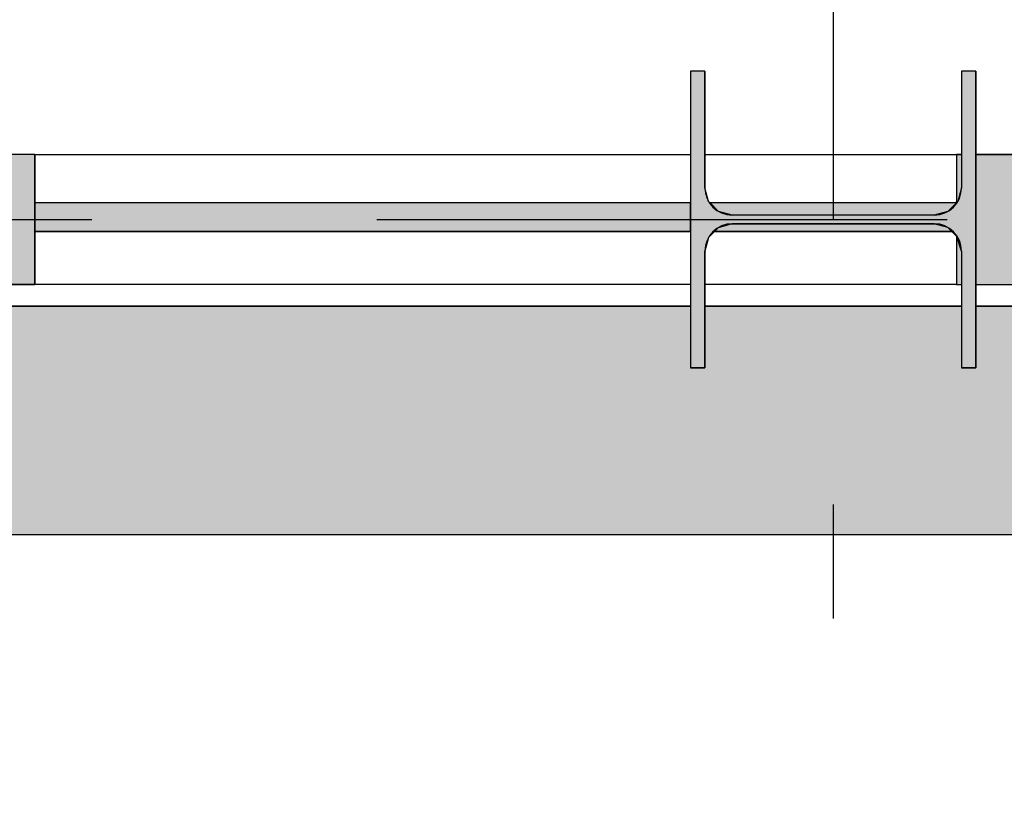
# Model space of a CAD drawing. Extents: x 2 to 87, y -108 to 11.
# Tile 160 of 256: x 43.514 to 44.378, y -47.933 to -47.232. Entities that reach past the tile are written whole.
import ezdxf

# ---------------------------------------------------------------- set-up
doc = ezdxf.new("R2010")
doc.units = 0
doc.header["$MEASUREMENT"] = 0
doc.linetypes.add('DASHDOT', pattern=[1, 0.5, -0.25, 0, -0.25])
for name, color, linetype in [('11', 7, 'CONTINUOUS'), ('25', 7, 'CONTINUOUS'), ('3', 7, 'CONTINUOUS'), ('5', 7, 'CONTINUOUS'), ('6', 7, 'CONTINUOUS'), ('7', 7, 'CONTINUOUS')]:
    doc.layers.add(name, color=color, linetype=linetype)

# ---------------------------------------------------------------- blocks, each defined once
blk = doc.blocks.new('*N33')
at = {"layer": '7', "color": 62, "linetype": 'Continuous'}
for p, q in [((-0.1125, 0.13), (-0.125, 0.13)), ((-0.125, 0.13), (-0.125, -0.13)), ((-0.1125, 0.13), (-0.1125, 0.0277)), ((0.125, 0.13), (0.1125, 0.13)), ((0.1125, 0.13), (0.1125, 0.0277)), ((0.125, 0.13), (0.125, -0.13)), ((-0.1093, 0.0157), (-0.1125, 0.0277)), ((0.1125, 0.0277), (0.1093, 0.0157)), ((-0.1005, 0.007), (-0.1093, 0.0157)), ((0.1093, 0.0157), (0.1005, 0.007)), ((-0.0885, 0.0037), (-0.1005, 0.007)), ((0.0885, 0.0037), (-0.0885, 0.0037)), ((0.1005, 0.007), (0.0885, 0.0037)), ((-0.1005, -0.007), (-0.1093, -0.0158)), ((-0.0885, -0.0038), (-0.1005, -0.007)), ((0.0885, -0.0038), (-0.0885, -0.0038)), ((0.1005, -0.007), (0.0885, -0.0038)), ((0.1093, -0.0158), (0.1005, -0.007)), ((-0.1093, -0.0158), (-0.1125, -0.0278)), ((0.1125, -0.0278), (0.1093, -0.0158)), ((-0.1125, -0.0278), (-0.1125, -0.13)), ((0.1125, -0.0278), (0.1125, -0.13)), ((-0.1125, -0.13), (-0.125, -0.13)), ((0.125, -0.13), (0.1125, -0.13))]:
    blk.add_line(p, q, dxfattribs=at)
for points in [[(-0.1125, 0.13), (-0.125, 0.13), (-0.125, -0.13)], [(-0.1125, 0.13), (-0.1125, -0.13), (-0.125, -0.13)], [(-0.125, 0.13), (-0.125, 0.13), (-0.125, -0.13)], [(-0.1125, 0.13), (-0.1125, 0.13), (-0.1125, 0.0277)], [(0.125, 0.13), (0.1125, 0.13), (0.1125, -0.13)], [(0.125, 0.13), (0.125, -0.13), (0.1125, -0.13)], [(0.1125, 0.13), (0.1125, 0.13), (0.1125, 0.0277)], [(0.125, 0.13), (0.125, 0.13), (0.125, -0.13)], [(-0.1093, 0.0157), (-0.1125, 0.0277), (-0.1125, -0.0278)], [(0.1125, 0.0277), (0.1093, 0.0157), (0.1093, -0.0158)], [(0.1125, 0.0277), (0.1125, -0.0278), (0.1093, -0.0158)], [(-0.1093, 0.0157), (-0.1093, -0.0158), (-0.1125, -0.0278)], [(-0.1005, 0.007), (-0.1093, 0.0157), (-0.1093, -0.0158)], [(0.1093, 0.0157), (0.1005, 0.007), (0.1005, -0.007)], [(0.1093, 0.0157), (0.1093, -0.0158), (0.1005, -0.007)], [(-0.1005, 0.007), (-0.1005, -0.007), (-0.1093, -0.0158)], [(-0.0885, 0.0037), (-0.1005, 0.007), (-0.1005, -0.007)], [(-0.0885, 0.0037), (-0.0885, -0.0038), (-0.1005, -0.007)], [(0.0885, 0.0037), (-0.0885, 0.0037), (-0.0885, -0.0038)], [(0.0885, 0.0037), (0.0885, -0.0038), (-0.0885, -0.0038)], [(0.1005, 0.007), (0.0885, 0.0037), (0.0885, -0.0038)], [(0.1005, 0.007), (0.1005, -0.007), (0.0885, -0.0038)], [(-0.1125, -0.0278), (-0.1125, -0.0278), (-0.1125, -0.13)], [(0.1125, -0.0278), (0.1125, -0.0278), (0.1125, -0.13)]]:
    blk.add_solid(points, dxfattribs=at)
blk = doc.blocks.new('*N62')
at = {"layer": '11', "color": 62, "linetype": 'Continuous'}
for p, q in [((-0.4039, 0.007), (-0.4039, 0.0145)), ((0.1709, 0.0145), (-0.4039, 0.0145)), ((0.1709, 0.007), (0.1709, 0.0145)), ((0.1954, 0.007), (0.1879, 0.0145)), ((0.4039, 0.0145), (0.1879, 0.0145)), ((0.3964, 0.007), (0.4039, 0.0145)), ((-0.4039, 0.0037), (-0.4039, 0.007)), ((-0.4039, -0.0038), (-0.4039, 0.0037)), ((0.1709, 0.0037), (0.1709, 0.007)), ((0.1709, -0.0038), (0.1709, 0.0037)), ((0.2074, 0.0037), (0.1954, 0.007)), ((0.2354, 0.0037), (0.2074, 0.0037)), ((0.3564, 0.0037), (0.2354, 0.0037)), ((0.3844, 0.0037), (0.3564, 0.0037)), ((0.3844, 0.0037), (0.3964, 0.007)), ((-0.4039, -0.004), (-0.4039, -0.0038)), ((-0.4039, -0.007), (-0.4039, -0.004)), ((-0.4039, -0.0105), (-0.4039, -0.007)), ((0.1709, -0.004), (0.1709, -0.0038)), ((0.1709, -0.007), (0.1709, -0.004)), ((0.1709, -0.0105), (0.1709, -0.007)), ((0.1919, -0.0105), (0.1954, -0.007)), ((0.1954, -0.007), (0.2064, -0.004)), ((0.2064, -0.004), (0.3844, -0.0038)), ((0.3844, -0.0038), (0.3854, -0.004)), ((0.3964, -0.007), (0.3854, -0.004)), ((0.3999, -0.0105), (0.3964, -0.007)), ((0.1709, -0.0105), (-0.4039, -0.0105)), ((0.1954, -0.0105), (0.1919, -0.0105)), ((0.3999, -0.0105), (0.1954, -0.0105))]:
    blk.add_line(p, q, dxfattribs=at)
for points in [[(0.1709, 0.007), (0.1709, 0.0145), (-0.4039, 0.0145)], [(0.1709, 0.007), (-0.4039, 0.007), (-0.4039, 0.0145)], [(0.1709, 0.0145), (0.1709, 0.0145), (-0.4039, 0.0145)], [(0.3964, 0.007), (0.4039, 0.0145), (0.1879, 0.0145)], [(0.3964, 0.007), (0.1954, 0.007), (0.1879, 0.0145)], [(0.4039, 0.0145), (0.4039, 0.0145), (0.1879, 0.0145)], [(0.1709, 0.0037), (0.1709, 0.007), (-0.4039, 0.007)], [(0.1709, 0.0037), (-0.4039, 0.0037), (-0.4039, 0.007)], [(0.1709, -0.0038), (0.1709, 0.0037), (-0.4039, 0.0037)], [(0.1709, -0.0038), (-0.4039, -0.0038), (-0.4039, 0.0037)], [(0.3844, 0.0037), (0.3964, 0.007), (0.1954, 0.007)], [(0.3844, 0.0037), (0.2074, 0.0037), (0.1954, 0.007)], [(0.2354, 0.0037), (0.2354, 0.0037), (0.2074, 0.0037)], [(0.3564, 0.0037), (0.3564, 0.0037), (0.2354, 0.0037)], [(0.3844, 0.0037), (0.3844, 0.0037), (0.3564, 0.0037)], [(0.1709, -0.004), (0.1709, -0.0038), (-0.4039, -0.0038)], [(0.1709, -0.004), (-0.4039, -0.004), (-0.4039, -0.0038)], [(0.1709, -0.007), (0.1709, -0.004), (-0.4039, -0.004)], [(0.1709, -0.007), (-0.4039, -0.007), (-0.4039, -0.004)], [(0.1709, -0.0105), (0.1709, -0.007), (-0.4039, -0.007)], [(0.1709, -0.0105), (-0.4039, -0.0105), (-0.4039, -0.007)], [(0.3999, -0.0105), (0.1919, -0.0105), (0.1954, -0.007)], [(0.3964, -0.007), (0.1954, -0.007), (0.2064, -0.004)], [(0.3999, -0.0105), (0.3964, -0.007), (0.1954, -0.007)], [(0.3854, -0.004), (0.2064, -0.004), (0.3844, -0.0038)], [(0.3964, -0.007), (0.3854, -0.004), (0.2064, -0.004)], [(0.1709, -0.0105), (0.1709, -0.0105), (-0.4039, -0.0105)], [(0.1954, -0.0105), (0.1954, -0.0105), (0.1919, -0.0105)], [(0.3999, -0.0105), (0.3999, -0.0105), (0.1954, -0.0105)]]:
    blk.add_solid(points, dxfattribs=at)
blk = doc.blocks.new('*N67')
at = {"layer": '3', "color": 62, "linetype": 'Continuous'}
for p, q in [((0.0335, 0.057), (-0.0335, 0.057)), ((-0.0335, 0.057), (-0.0335, -0.057)), ((0.0335, 0.057), (0.0335, -0.057)), ((0.0335, -0.057), (-0.0335, -0.057))]:
    blk.add_line(p, q, dxfattribs=at)
for points in [[(0.0335, 0.057), (0.0335, 0.057), (-0.0335, 0.057)], [(0.0335, 0.057), (0.0335, -0.057), (-0.0335, -0.057)], [(0.0335, 0.057), (-0.0335, 0.057), (-0.0335, -0.057)], [(0.0335, -0.057), (0.0335, -0.057), (-0.0335, -0.057)]]:
    blk.add_solid(points, dxfattribs=at)
blk = doc.blocks.new('*N71')
at = {"layer": '3', "color": 62, "linetype": 'Continuous'}
for p, q in [((-0.067, 0.057), (-0.0625, 0.057)), ((-0.067, 0.057), (-0.067, 0.0278)), ((-0.0625, 0.057), (-0.0625, 0.0278)), ((-0.05, 0.057), (0, 0.057)), ((-0.05, 0.057), (-0.05, 0.0278)), ((0, 0.057), (0, 0.0278)), ((-0.067, 0.0278), (-0.067, 0.0158)), ((-0.0625, 0.0278), (-0.0657, 0.0158)), ((-0.05, 0.0278), (-0.05, 0.0158)), ((0, 0.0278), (0, 0.0158)), ((-0.0657, 0.0158), (-0.067, 0.0145)), ((-0.067, 0.0145), (-0.067, 0.0158)), ((-0.05, 0.0158), (-0.05, 0.0145)), ((-0.05, 0.0145), (-0.05, -0.0145)), ((0, 0.0158), (0, 0.0145)), ((0, 0.0145), (0, -0.0145)), ((-0.067, -0.0145), (-0.067, -0.0277)), ((-0.0625, -0.0277), (-0.067, -0.0145)), ((-0.05, -0.0145), (-0.05, -0.0277)), ((0, -0.0145), (0, -0.0277)), ((-0.067, -0.0277), (-0.067, -0.057)), ((-0.0625, -0.0277), (-0.0625, -0.057)), ((-0.05, -0.0277), (-0.05, -0.057)), ((0, -0.0277), (0, -0.057)), ((-0.067, -0.057), (-0.0657, -0.057)), ((-0.0657, -0.057), (-0.0625, -0.057)), ((-0.05, -0.057), (0, -0.057))]:
    blk.add_line(p, q, dxfattribs=at)
for points in [[(-0.067, 0.057), (-0.067, 0.057), (-0.0625, 0.057)], [(-0.067, 0.057), (-0.067, 0.0278), (-0.0625, 0.0278)], [(-0.067, 0.057), (-0.0625, 0.057), (-0.0625, 0.0278)], [(-0.05, 0.057), (-0.05, 0.057), (0, 0.057)], [(-0.05, 0.057), (-0.05, 0.0278), (0, 0.0278)], [(-0.05, 0.057), (0, 0.057), (0, 0.0278)], [(-0.067, 0.0278), (-0.067, 0.0158), (-0.0657, 0.0158)], [(-0.067, 0.0278), (-0.0625, 0.0278), (-0.0657, 0.0158)], [(-0.05, 0.0278), (-0.05, 0.0158), (0, 0.0158)], [(-0.05, 0.0278), (0, 0.0278), (0, 0.0158)], [(-0.067, 0.0158), (-0.0657, 0.0158), (-0.067, 0.0145)], [(-0.05, 0.0158), (-0.05, 0.0145), (0, 0.0145)], [(-0.05, 0.0158), (0, 0.0158), (0, 0.0145)], [(-0.05, 0.0145), (-0.05, -0.0145), (0, -0.0145)], [(-0.05, 0.0145), (0, 0.0145), (0, -0.0145)], [(-0.067, -0.0145), (-0.067, -0.0277), (-0.0625, -0.0277)], [(-0.05, -0.0145), (-0.05, -0.0277), (0, -0.0277)], [(-0.05, -0.0145), (0, -0.0145), (0, -0.0277)], [(-0.067, -0.0277), (-0.067, -0.057), (-0.0625, -0.057)], [(-0.067, -0.0277), (-0.0625, -0.0277), (-0.0625, -0.057)], [(-0.05, -0.0277), (-0.05, -0.057), (0, -0.057)], [(-0.05, -0.0277), (0, -0.0277), (0, -0.057)], [(-0.067, -0.057), (-0.067, -0.057), (-0.0657, -0.057)], [(-0.0657, -0.057), (-0.0657, -0.057), (-0.0625, -0.057)], [(-0.05, -0.057), (-0.05, -0.057), (0, -0.057)]]:
    blk.add_solid(points, dxfattribs=at)

msp = doc.modelspace()

# ---------------------------------------------------------------- linework, layer by layer
at = {"layer": '11', "color": 62, "linetype": 'Continuous'}
for p, q in [((44.1026, -47.393), (43.5278, -47.393)), ((43.5278, -47.393), (43.5278, -47.418)), ((44.3356, -47.393), (44.1196, -47.393)), ((43.5278, -47.418), (44.1026, -47.418)), ((44.1236, -47.418), (44.3316, -47.418))]:
    msp.add_line(p, q, dxfattribs=at)
at = {"layer": '25', "color": 62, "linetype": 'Continuous'}
for p, q in [((42.5276, -47.4836), (44.1026, -47.4836)), ((44.1026, -47.4836), (44.1026, -47.5375)), ((44.1151, -47.4836), (44.3401, -47.4836)), ((44.1151, -47.4836), (44.1151, -47.5375)), ((44.3401, -47.4836), (44.3401, -47.5375)), ((44.3526, -47.4836), (49.6276, -47.4836)), ((44.3526, -47.4836), (44.3526, -47.5375)), ((44.1026, -47.5375), (44.1151, -47.5375)), ((44.3401, -47.5375), (44.3526, -47.5375)), ((42.5276, -47.6836), (45.8568, -47.6836))]:
    msp.add_line(p, q, dxfattribs=at)
for points in [[(42.5276, -47.4836), (42.5276, -47.4836), (44.1026, -47.4836)], [(42.5276, -47.4836), (42.5276, -47.5375), (44.1026, -47.5375)], [(42.5276, -47.4836), (44.1026, -47.4836), (44.1026, -47.5375)], [(44.1151, -47.4836), (44.1151, -47.4836), (44.3401, -47.4836)], [(44.1151, -47.4836), (44.1151, -47.5375), (44.3401, -47.5375)], [(44.1151, -47.4836), (44.3401, -47.4836), (44.3401, -47.5375)], [(44.3526, -47.4836), (44.3526, -47.4836), (49.6276, -47.4836)], [(44.3526, -47.4836), (44.3526, -47.5375), (49.6276, -47.5375)], [(44.3526, -47.4836), (49.6276, -47.4836), (49.6276, -47.5375)], [(42.5276, -47.5375), (42.5276, -47.6836), (49.6276, -47.6836)], [(42.5276, -47.5375), (49.6276, -47.5375), (49.6276, -47.6836)], [(44.1026, -47.5375), (44.1026, -47.5375), (44.1151, -47.5375)], [(44.3401, -47.5375), (44.3401, -47.5375), (44.3526, -47.5375)], [(42.5276, -47.6836), (42.5276, -47.6836), (45.8568, -47.6836)]]:
    msp.add_solid(points, dxfattribs=at)
at = {"layer": '3', "color": 62, "linetype": 'Continuous'}
for p, q in [((43.5278, -47.3505), (43.4608, -47.3505)), ((43.5278, -47.3505), (44.1026, -47.3505)), ((43.5278, -47.4645), (43.5278, -47.3505)), ((44.1151, -47.3505), (44.3356, -47.3505)), ((44.3401, -47.3505), (44.3356, -47.3505)), ((44.3356, -47.3505), (44.3356, -47.393)), ((44.4026, -47.3505), (44.3526, -47.3505)), ((44.3356, -47.422), (44.3356, -47.4645)), ((43.4608, -47.4645), (43.5278, -47.4645)), ((44.1026, -47.4645), (43.5278, -47.4645)), ((44.3356, -47.4645), (44.1151, -47.4645)), ((44.3356, -47.4645), (44.3401, -47.4645)), ((44.3526, -47.4645), (44.4026, -47.4645))]:
    msp.add_line(p, q, dxfattribs=at)
at = {"layer": '5', "color": 7, "linetype": 'DASHDOT'}
for p, q in [((44.2276, -7.3075), (44.2276, -96.5075)), ((7.5276, -47.4075), (52.6276, -47.4075))]:
    msp.add_line(p, q, dxfattribs=at)
at = {"layer": '6', "color": 62, "linetype": 'Continuous'}
for p, q in [((44.1026, -47.4836), (42.5276, -47.4836)), ((44.3401, -47.4836), (44.1151, -47.4836)), ((49.6276, -47.4836), (44.3526, -47.4836)), ((42.7276, -47.6836), (49.6276, -47.6836))]:
    msp.add_line(p, q, dxfattribs=at)
at = {"layer": '7', "color": 62, "linetype": 'Continuous'}
for p, q in [((44.1151, -47.2775), (44.1026, -47.2775)), ((44.1026, -47.2775), (44.1026, -47.5375)), ((44.1151, -47.3798), (44.1151, -47.2775)), ((44.3526, -47.2775), (44.3401, -47.2775)), ((44.3401, -47.2775), (44.3401, -47.3798)), ((44.3526, -47.5375), (44.3526, -47.2775)), ((44.3161, -47.4038), (44.1391, -47.4038)), ((44.1391, -47.4113), (44.3161, -47.4113)), ((44.1151, -47.5375), (44.1151, -47.4353)), ((44.3401, -47.4353), (44.3401, -47.5375)), ((44.1026, -47.5375), (44.1151, -47.5375)), ((44.3401, -47.5375), (44.3526, -47.5375))]:
    msp.add_line(p, q, dxfattribs=at)
for centre, start, end in [((44.1391, -47.37975), 180, 270), ((44.3161, -47.37975), 270, 360), ((44.1391, -47.43525), 90, 180), ((44.3161, -47.43525), 360, 90)]:
    msp.add_arc(centre, 0.024, start, end, dxfattribs=at)

# ---------------------------------------------------------------- block references
at = {"layer": '11', "color": 62, "linetype": 'Continuous'}
msp.add_blockref('*N62', (43.9317, -47.4075), dxfattribs=at)
at = {"layer": '3', "color": 62, "linetype": 'Continuous'}
for name, p in [('*N67', (43.4943, -47.4075)), ('*N71', (44.4026, -47.4075))]:
    msp.add_blockref(name, p, dxfattribs=at)
at = {"layer": '7', "color": 62, "linetype": 'Continuous'}
msp.add_blockref('*N33', (44.2276, -47.4075), dxfattribs=at)

doc.saveas('drawing.dxf')
